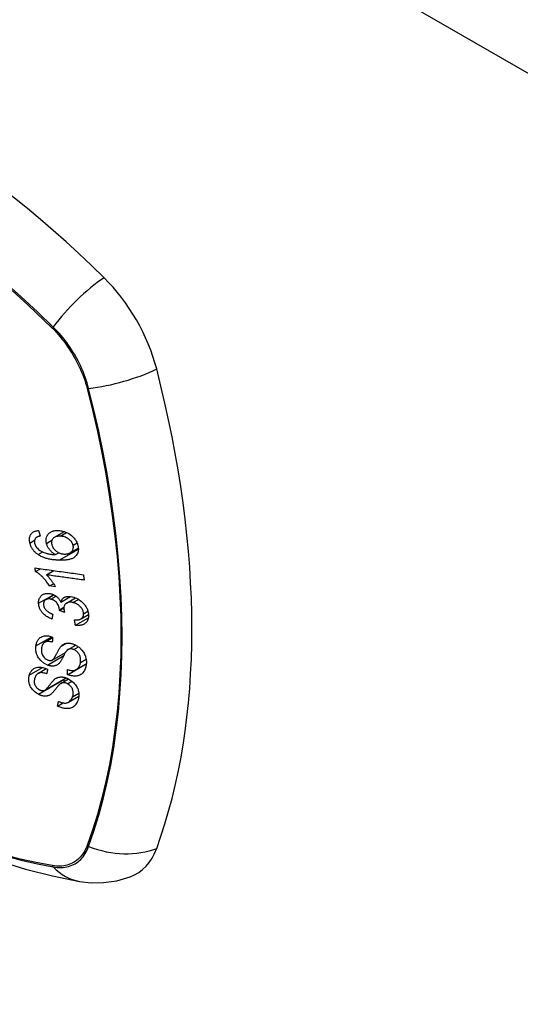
# Model space of a CAD drawing. Header units: inches. Extents: x 326.8 to 385.5, y 125.1 to 182.
# Tile 20 of 45: x 329.9 to 330.6, y 172.7 to 174.1. Entities that reach past the tile are written whole.
import ezdxf

# ---------------------------------------------------------------- set-up
doc = ezdxf.new("R2010")
doc.units = ezdxf.units.IN
doc.header["$MEASUREMENT"] = 0
doc.layers.add('Visible Edges(ANSI)', color=7, linetype='Continuous', lineweight=25)
doc.layers.add('Visible Tangent Edges(ANSI)', color=7, linetype='Continuous', lineweight=25)

msp = doc.modelspace()

# ---------------------------------------------------------------- linework, layer by layer
at = {"layer": 'Visible Edges(ANSI)'}
for p, q in [((329.9552, 173.3566), (329.9697, 173.3649)), ((329.9294, 173.3567), (329.9341, 173.3594)), ((329.9783, 173.3341), (329.9901, 173.3409)), ((329.9567, 173.3313), (329.9614, 173.3341)), ((329.9275, 173.3067), (329.9346, 173.3108)), ((329.9436, 173.3017), (329.9545, 173.308)), ((329.948, 173.2855), (329.9538, 173.2889)), ((329.9564, 173.2844), (329.948, 173.2855)), ((329.9426, 173.2657), (329.9545, 173.2725)), ((329.9647, 173.2621), (329.9787, 173.2701)), ((329.973, 173.2606), (329.9861, 173.2682)), ((329.9624, 173.2495), (329.9689, 173.2532)), ((329.9702, 173.2468), (329.9624, 173.2495)), ((329.9859, 173.2282), (330.0049, 173.2392)), ((329.9942, 173.2375), (330.005, 173.2438)), ((329.941, 173.2033), (329.9524, 173.21)), ((329.9753, 173.1927), (329.9863, 173.1991)), ((329.9521, 173.1774), (329.9713, 173.1884)), ((329.9312, 173.1579), (329.9432, 173.1649)), ((329.9742, 173.156), (330.0017, 173.1719)), ((329.9871, 173.1635), (330.0018, 173.172)), ((330.0018, 173.1718), (330.0017, 173.1719)), ((330.0017, 173.1719), (330.0017, 173.1719)), ((329.9411, 173.1334), (329.9722, 173.1513)), ((329.9646, 173.1432), (329.9758, 173.1497)), ((329.9758, 173.116), (329.991, 173.1247)), ((329.9599, 173.1101), (329.9679, 173.1148))]:
    msp.add_line(p, q, dxfattribs=at)
at = {"layer": 'Visible Edges(ANSI)', "flags": 128}
for points in [[(329.9193, 173.3482), (329.9191, 173.3494), (329.9189, 173.3506), (329.9187, 173.3518), (329.9187, 173.353), (329.9187, 173.3541), (329.9187, 173.3552), (329.9189, 173.3563), (329.9192, 173.3574), (329.9195, 173.3584), (329.9199, 173.3594), (329.9204, 173.3603), (329.9209, 173.3611), (329.9216, 173.3619), (329.9223, 173.3627), (329.923, 173.3634), (329.9238, 173.364), (329.9247, 173.3645), (329.9256, 173.365), (329.9266, 173.3654), (329.9276, 173.3657), (329.9286, 173.366), (329.9297, 173.3663), (329.9308, 173.3664), (329.9319, 173.3666)], [(329.9319, 173.3666), (329.932, 173.3662), (329.9321, 173.3659), (329.9322, 173.3655), (329.9323, 173.3652), (329.9324, 173.3649), (329.9325, 173.3645), (329.9326, 173.3642), (329.9327, 173.3638), (329.9328, 173.3635), (329.933, 173.3631), (329.9331, 173.3628), (329.9332, 173.3625), (329.9333, 173.3621), (329.9334, 173.3618), (329.9335, 173.3614), (329.9336, 173.3611), (329.9337, 173.3608), (329.9338, 173.3604), (329.9339, 173.3601), (329.934, 173.3597), (329.9341, 173.3594), (329.9342, 173.3591), (329.9344, 173.3587), (329.9345, 173.3584)], [(329.9435, 173.3478), (329.9431, 173.3502), (329.9429, 173.3525), (329.9431, 173.3548), (329.9437, 173.3569), (329.9445, 173.3587), (329.9454, 173.3602), (329.9462, 173.3613), (329.9469, 173.362), (329.9475, 173.3627), (329.9482, 173.3632), (329.949, 173.3638), (329.9497, 173.3643), (329.9505, 173.3647), (329.9513, 173.3651), (329.9522, 173.3654), (329.9531, 173.3657), (329.954, 173.366), (329.955, 173.3662), (329.9559, 173.3664), (329.9569, 173.3665), (329.9579, 173.3666), (329.9589, 173.3666), (329.9599, 173.3666), (329.9609, 173.3666)], [(329.9609, 173.3666), (329.9624, 173.3665), (329.9639, 173.3663), (329.9654, 173.3661), (329.9669, 173.3658), (329.9685, 173.3653), (329.97, 173.3649), (329.9715, 173.3643), (329.973, 173.3637), (329.9745, 173.3629), (329.9763, 173.362), (329.9781, 173.3608), (329.9799, 173.3594), (329.9817, 173.3579), (329.9831, 173.3565), (329.9842, 173.3552), (329.985, 173.3541), (329.9858, 173.353), (329.9865, 173.3519), (329.9871, 173.3508), (329.9877, 173.3497), (329.9882, 173.3485), (329.9887, 173.3473), (329.989, 173.3461), (329.9894, 173.345)], [(329.928, 173.3556), (329.9277, 173.3553), (329.9275, 173.355), (329.9273, 173.3548), (329.9272, 173.3545), (329.927, 173.3542), (329.9268, 173.3539), (329.9267, 173.3536), (329.9265, 173.3533), (329.9264, 173.353), (329.9263, 173.3526), (329.9262, 173.3523), (329.9262, 173.352), (329.9261, 173.3516), (329.926, 173.3513), (329.926, 173.3509), (329.926, 173.3505), (329.926, 173.3502), (329.926, 173.3498), (329.926, 173.3494), (329.926, 173.349), (329.9261, 173.3486), (329.9262, 173.3482), (329.9262, 173.3479), (329.9263, 173.3475)], [(329.9345, 173.3584), (329.9342, 173.3583), (329.9339, 173.3583), (329.9336, 173.3582), (329.9333, 173.3581), (329.933, 173.358), (329.9327, 173.358), (329.9324, 173.3579), (329.9321, 173.3578), (329.9318, 173.3577), (329.9315, 173.3576), (329.9312, 173.3575), (329.9309, 173.3574), (329.9306, 173.3573), (329.9304, 173.3572), (329.9301, 173.357), (329.9298, 173.3569), (329.9296, 173.3568), (329.9293, 173.3566), (329.9291, 173.3565), (329.9288, 173.3563), (329.9286, 173.3561), (329.9284, 173.356), (329.9282, 173.3558), (329.928, 173.3556)], [(329.9635, 173.3582), (329.9623, 173.3582), (329.9611, 173.3581), (329.9599, 173.358), (329.9588, 173.3579), (329.9577, 173.3576), (329.9567, 173.3573), (329.9557, 173.3568), (329.9548, 173.3563), (329.954, 173.3557), (329.9533, 173.3551), (329.9528, 173.3545), (329.9523, 173.3539), (329.952, 173.3533), (329.9517, 173.3527), (329.9515, 173.3521), (329.9513, 173.3515), (329.9511, 173.3508), (329.951, 173.3502), (329.9509, 173.3495), (329.9509, 173.3488), (329.951, 173.348), (329.9511, 173.3473), (329.9512, 173.3466), (329.9513, 173.3458)], [(329.9825, 173.345), (329.9823, 173.3457), (329.9821, 173.3464), (329.9818, 173.3471), (329.9815, 173.3477), (329.9812, 173.3484), (329.9808, 173.349), (329.9804, 173.3497), (329.9799, 173.3503), (329.9794, 173.3509), (329.9789, 173.3515), (329.9784, 173.3521), (329.9778, 173.3526), (329.9772, 173.3531), (329.9766, 173.3536), (329.976, 173.3541), (329.9752, 173.3546), (329.9741, 173.3553), (329.9729, 173.3559), (329.9714, 173.3566), (329.9698, 173.3571), (329.9682, 173.3576), (329.9666, 173.3579), (329.965, 173.3581), (329.9635, 173.3582)], [(329.9312, 173.3313), (329.9305, 173.3318), (329.9298, 173.3323), (329.929, 173.3329), (329.9284, 173.3335), (329.9277, 173.3341), (329.927, 173.3347), (329.9264, 173.3353), (329.9257, 173.336), (329.9251, 173.3367), (329.9246, 173.3374), (329.924, 173.3381), (329.9235, 173.3388), (329.923, 173.3395), (329.9225, 173.3403), (329.9221, 173.3411), (329.9217, 173.3418), (329.9213, 173.3426), (329.9209, 173.3434), (329.9206, 173.3442), (329.9203, 173.345), (329.92, 173.3458), (329.9197, 173.3466), (329.9195, 173.3474), (329.9193, 173.3482)], [(329.9263, 173.3475), (329.9264, 173.3472), (329.9265, 173.3469), (329.9266, 173.3465), (329.9267, 173.3462), (329.9268, 173.3459), (329.9269, 173.3456), (329.927, 173.3453), (329.9271, 173.345), (329.9273, 173.3447), (329.9274, 173.3444), (329.9276, 173.3441), (329.9277, 173.3438), (329.9279, 173.3435), (329.9281, 173.3432), (329.9283, 173.3429), (329.9285, 173.3427), (329.9287, 173.3424), (329.9289, 173.3421), (329.9291, 173.3418), (329.9293, 173.3416), (329.9295, 173.3413), (329.9297, 173.3411), (329.93, 173.3408), (329.9302, 173.3406)], [(329.9302, 173.3406), (329.932, 173.3389), (329.9339, 173.3375), (329.9359, 173.3362), (329.9379, 173.3352), (329.9399, 173.3343), (329.9416, 173.3337), (329.9429, 173.3333), (329.9439, 173.333), (329.9447, 173.3328), (329.9455, 173.3326), (329.9463, 173.3325), (329.9471, 173.3323), (329.9479, 173.3322), (329.9487, 173.3321), (329.9495, 173.3319), (329.9504, 173.3318), (329.9512, 173.3317), (329.952, 173.3317), (329.9528, 173.3316), (329.9536, 173.3315), (329.9544, 173.3315), (329.9552, 173.3314), (329.9559, 173.3314), (329.9567, 173.3313)], [(329.9567, 173.3313), (329.956, 173.3317), (329.9553, 173.3322), (329.9547, 173.3326), (329.954, 173.333), (329.9533, 173.3335), (329.9527, 173.334), (329.9521, 173.3345), (329.9515, 173.335), (329.9509, 173.3356), (329.9502, 173.3362), (329.9496, 173.3368), (329.949, 173.3375), (329.9484, 173.3382), (329.9478, 173.3389), (329.9473, 173.3397), (329.9467, 173.3406), (329.9462, 173.3414), (329.9457, 173.3423), (329.9452, 173.3432), (329.9448, 173.3441), (329.9444, 173.345), (329.9441, 173.3459), (329.9438, 173.3468), (329.9435, 173.3478)], [(329.9513, 173.3458), (329.9517, 173.3445), (329.9522, 173.3433), (329.9528, 173.342), (329.9535, 173.3408), (329.9544, 173.3397), (329.9553, 173.3386), (329.9562, 173.3377), (329.9571, 173.3369), (329.9578, 173.3363), (329.9586, 173.3358), (329.9593, 173.3353), (329.96, 173.3348), (329.9608, 173.3344), (329.9616, 173.334), (329.9623, 173.3337), (329.9631, 173.3333), (329.9639, 173.3331), (329.9647, 173.3328), (329.9655, 173.3326), (329.9663, 173.3325), (329.9671, 173.3324), (329.9679, 173.3323), (329.9687, 173.3322), (329.9695, 173.3321)], [(329.9894, 173.345), (329.9902, 173.3393), (329.9893, 173.334), (329.9869, 173.3298), (329.9844, 173.3275), (329.9834, 173.3268), (329.9825, 173.3263), (329.9815, 173.3258), (329.9805, 173.3254), (329.9795, 173.325), (329.9784, 173.3247), (329.9773, 173.3244), (329.9762, 173.3241), (329.9751, 173.3239), (329.974, 173.3237), (329.9728, 173.3236), (329.9717, 173.3234), (329.9705, 173.3233), (329.9693, 173.3232), (329.968, 173.3232), (329.9668, 173.3231), (329.9656, 173.3231), (329.9644, 173.3231), (329.9632, 173.3231), (329.962, 173.3232)], [(329.9695, 173.3321), (329.9705, 173.3321), (329.9716, 173.3322), (329.9726, 173.3323), (329.9736, 173.3324), (329.9746, 173.3326), (329.9755, 173.3329), (329.9765, 173.3333), (329.9774, 173.3336), (329.9782, 173.3341), (329.979, 173.3346), (329.9798, 173.3352), (329.9804, 173.3358), (329.9811, 173.3365), (329.9816, 173.3373), (329.982, 173.338), (329.9823, 173.3388), (329.9826, 173.3396), (329.9827, 173.3404), (329.9828, 173.3411), (329.9829, 173.3419), (329.9829, 173.3426), (329.9828, 173.3434), (329.9827, 173.3442), (329.9825, 173.345)], [(329.962, 173.3232), (329.9606, 173.3232), (329.9593, 173.3233), (329.9579, 173.3234), (329.9566, 173.3235), (329.9552, 173.3236), (329.9539, 173.3238), (329.9525, 173.3239), (329.9512, 173.3241), (329.9498, 173.3244), (329.9485, 173.3246), (329.9472, 173.3249), (329.9459, 173.3252), (329.9446, 173.3255), (329.9433, 173.3258), (329.942, 173.3262), (329.9408, 173.3266), (329.9395, 173.327), (329.9383, 173.3275), (329.9371, 173.328), (329.9359, 173.3286), (329.9347, 173.3292), (329.9335, 173.3298), (329.9324, 173.3305), (329.9312, 173.3313)], [(329.9275, 173.3067), (329.9275, 173.3069), (329.9275, 173.3071), (329.9275, 173.3073), (329.9274, 173.3076), (329.9274, 173.3078), (329.9274, 173.308), (329.9273, 173.3082), (329.9273, 173.3084), (329.9273, 173.3086), (329.9272, 173.3089), (329.9272, 173.3091), (329.9272, 173.3093), (329.9272, 173.3095), (329.9271, 173.3097), (329.9271, 173.3099), (329.9271, 173.3101), (329.927, 173.3104), (329.927, 173.3106), (329.927, 173.3108), (329.9269, 173.311), (329.9269, 173.3112), (329.9269, 173.3114), (329.9268, 173.3116), (329.9268, 173.3119)], [(329.9268, 173.3119), (329.9297, 173.3115), (329.9327, 173.311), (329.9356, 173.3106), (329.9386, 173.3102), (329.9415, 173.3098), (329.9445, 173.3094), (329.9474, 173.309), (329.9504, 173.3086), (329.9533, 173.3082), (329.9563, 173.3077), (329.9593, 173.3073), (329.9622, 173.3069), (329.9652, 173.3065), (329.9682, 173.3061), (329.9711, 173.3057), (329.9741, 173.3053), (329.977, 173.3049), (329.98, 173.3044), (329.9829, 173.304), (329.9859, 173.3036), (329.9888, 173.3032), (329.9917, 173.3028), (329.9946, 173.3024), (329.9975, 173.302)], [(329.948, 173.2855), (329.9471, 173.287), (329.9461, 173.2885), (329.9452, 173.2898), (329.9443, 173.2911), (329.9433, 173.2923), (329.9424, 173.2935), (329.9415, 173.2946), (329.9406, 173.2956), (329.9397, 173.2966), (329.9388, 173.2975), (329.938, 173.2984), (329.9371, 173.2992), (329.9363, 173.3), (329.9356, 173.3007), (329.9348, 173.3014), (329.9341, 173.302), (329.9333, 173.3027), (329.9325, 173.3033), (329.9317, 173.3039), (329.9309, 173.3045), (329.9301, 173.3051), (329.9292, 173.3057), (329.9284, 173.3062), (329.9275, 173.3067)], [(329.9436, 173.3017), (329.9441, 173.3012), (329.9446, 173.3007), (329.945, 173.3002), (329.9455, 173.2997), (329.946, 173.2992), (329.9464, 173.2987), (329.9469, 173.2982), (329.9473, 173.2976), (329.9478, 173.2971), (329.9482, 173.2966), (329.9486, 173.296), (329.9491, 173.2955), (329.9495, 173.2949), (329.9499, 173.2944), (329.9503, 173.2938), (329.9509, 173.293), (329.9515, 173.2922), (329.9522, 173.2912), (329.9529, 173.2902), (329.9536, 173.2891), (329.9543, 173.288), (329.9551, 173.2868), (329.9558, 173.2856), (329.9564, 173.2844)], [(329.9987, 173.2941), (329.9965, 173.2944), (329.9942, 173.2947), (329.9919, 173.295), (329.9896, 173.2953), (329.9873, 173.2956), (329.985, 173.296), (329.9827, 173.2963), (329.9804, 173.2966), (329.9781, 173.2969), (329.9758, 173.2972), (329.9735, 173.2976), (329.9712, 173.2979), (329.9689, 173.2982), (329.9666, 173.2985), (329.9643, 173.2988), (329.962, 173.2992), (329.9597, 173.2995), (329.9574, 173.2998), (329.9551, 173.3001), (329.9528, 173.3004), (329.9505, 173.3008), (329.9482, 173.3011), (329.9459, 173.3014), (329.9436, 173.3017)], [(329.9975, 173.302), (329.9976, 173.3017), (329.9976, 173.3013), (329.9977, 173.301), (329.9977, 173.3007), (329.9978, 173.3003), (329.9978, 173.3), (329.9979, 173.2997), (329.9979, 173.2993), (329.998, 173.299), (329.998, 173.2987), (329.9981, 173.2984), (329.9981, 173.298), (329.9982, 173.2977), (329.9982, 173.2974), (329.9983, 173.297), (329.9983, 173.2967), (329.9984, 173.2964), (329.9984, 173.296), (329.9985, 173.2957), (329.9985, 173.2954), (329.9986, 173.2951), (329.9986, 173.2947), (329.9987, 173.2944), (329.9987, 173.2941)], [(329.9321, 173.2603), (329.9321, 173.2616), (329.9321, 173.263), (329.9323, 173.2642), (329.9326, 173.2655), (329.933, 173.2667), (329.9335, 173.2678), (329.9341, 173.2689), (329.9348, 173.2699), (329.9355, 173.2708), (329.9364, 173.2717), (329.9373, 173.2724), (329.9383, 173.273), (329.9394, 173.2736), (329.9404, 173.2739), (329.9414, 173.2742), (329.9423, 173.2744), (329.9433, 173.2746), (329.9442, 173.2747), (329.9451, 173.2747), (329.946, 173.2747), (329.947, 173.2747), (329.9479, 173.2745), (329.9489, 173.2744), (329.9499, 173.2742)], [(329.95, 173.2663), (329.9493, 173.2664), (329.9486, 173.2666), (329.9478, 173.2666), (329.9471, 173.2667), (329.9464, 173.2667), (329.9457, 173.2666), (329.9451, 173.2665), (329.9444, 173.2664), (329.9438, 173.2662), (329.9432, 173.266), (329.9427, 173.2657), (329.9421, 173.2653), (329.9416, 173.265), (329.9412, 173.2646), (329.9408, 173.2641), (329.9404, 173.2636), (329.9401, 173.2631), (329.9398, 173.2625), (329.9396, 173.2619), (329.9395, 173.2613), (329.9394, 173.2607), (329.9393, 173.26), (329.9393, 173.2594), (329.9393, 173.2587)], [(329.9499, 173.2742), (329.9505, 173.274), (329.9512, 173.2738), (329.9518, 173.2736), (329.9525, 173.2734), (329.9532, 173.2731), (329.9538, 173.2728), (329.9544, 173.2725), (329.9551, 173.2722), (329.9557, 173.2718), (329.9563, 173.2715), (329.9569, 173.2711), (329.9576, 173.2706), (329.9582, 173.2701), (329.9589, 173.2696), (329.9596, 173.269), (329.9603, 173.2683), (329.9609, 173.2676), (329.9616, 173.2669), (329.9622, 173.2661), (329.9628, 173.2653), (329.9633, 173.2645), (329.9638, 173.2637), (329.9643, 173.2629), (329.9647, 173.2621)], [(329.9625, 173.2507), (329.962, 173.2538), (329.961, 173.257), (329.9593, 173.2599), (329.958, 173.2617), (329.9575, 173.2622), (329.9572, 173.2625), (329.9569, 173.2629), (329.9565, 173.2632), (329.9561, 173.2635), (329.9558, 173.2637), (329.9554, 173.264), (329.955, 173.2642), (329.9546, 173.2645), (329.9542, 173.2647), (329.9538, 173.2649), (329.9534, 173.2651), (329.953, 173.2653), (329.9525, 173.2655), (329.9521, 173.2656), (329.9517, 173.2658), (329.9513, 173.2659), (329.9509, 173.2661), (329.9504, 173.2662), (329.95, 173.2663)], [(329.9647, 173.2621), (329.9649, 173.2627), (329.965, 173.2633), (329.9652, 173.2638), (329.9655, 173.2644), (329.9658, 173.2649), (329.966, 173.2655), (329.9664, 173.266), (329.9667, 173.2664), (329.9671, 173.2669), (329.9675, 173.2673), (329.968, 173.2677), (329.9684, 173.2681), (329.9689, 173.2685), (329.9695, 173.2688), (329.9702, 173.2692), (329.971, 173.2695), (329.9721, 173.2698), (329.9733, 173.2701), (329.9746, 173.2703), (329.976, 173.2703), (329.9774, 173.2703), (329.9789, 173.2701), (329.9804, 173.2699), (329.9818, 173.2696)], [(329.9818, 173.2696), (329.9838, 173.269), (329.9857, 173.2684), (329.9876, 173.2676), (329.9894, 173.2666), (329.9912, 173.2655), (329.993, 173.2643), (329.9946, 173.263), (329.9961, 173.2616), (329.9974, 173.2603), (329.9985, 173.2591), (329.9994, 173.2579), (330.0002, 173.2569), (330.0009, 173.2558), (330.0016, 173.2547), (330.0022, 173.2536), (330.0028, 173.2524), (330.0033, 173.2513), (330.0037, 173.2501), (330.0041, 173.2489), (330.0044, 173.2478), (330.0047, 173.2466), (330.0048, 173.2455), (330.005, 173.2443), (330.005, 173.2432)], [(329.9515, 173.2371), (329.9499, 173.2378), (329.9483, 173.2385), (329.9467, 173.2394), (329.9452, 173.2403), (329.9437, 173.2412), (329.9422, 173.2423), (329.9408, 173.2434), (329.9396, 173.2445), (329.9386, 173.2455), (329.9377, 173.2465), (329.9369, 173.2475), (329.9362, 173.2484), (329.9356, 173.2493), (329.935, 173.2503), (329.9345, 173.2513), (329.934, 173.2523), (329.9336, 173.2533), (329.9332, 173.2543), (329.9329, 173.2553), (329.9326, 173.2563), (329.9324, 173.2573), (329.9323, 173.2583), (329.9321, 173.2593), (329.9321, 173.2603)], [(329.9393, 173.2587), (329.9394, 173.2576), (329.9396, 173.2565), (329.9399, 173.2554), (329.9403, 173.2543), (329.9409, 173.2532), (329.9415, 173.2522), (329.9421, 173.2514), (329.9427, 173.2507), (329.9432, 173.2501), (329.9437, 173.2496), (329.9443, 173.2491), (329.9449, 173.2486), (329.9455, 173.2481), (329.9461, 173.2477), (329.9467, 173.2473), (329.9473, 173.2469), (329.948, 173.2465), (329.9487, 173.2462), (329.9493, 173.2458), (329.95, 173.2455), (329.9507, 173.2452), (329.9514, 173.2449), (329.952, 173.2446), (329.9527, 173.2444)], [(329.9624, 173.2495), (329.9624, 173.2495), (329.9624, 173.2496), (329.9625, 173.2496), (329.9625, 173.2497), (329.9625, 173.2497), (329.9625, 173.2498), (329.9625, 173.2498), (329.9625, 173.2499), (329.9625, 173.2499), (329.9625, 173.25), (329.9625, 173.25), (329.9625, 173.2501), (329.9625, 173.2501), (329.9625, 173.2502), (329.9625, 173.2502), (329.9625, 173.2503), (329.9625, 173.2503), (329.9625, 173.2504), (329.9625, 173.2504), (329.9625, 173.2505), (329.9625, 173.2505), (329.9625, 173.2506), (329.9625, 173.2506), (329.9625, 173.2507)], [(329.9823, 173.2614), (329.9815, 173.2615), (329.9807, 173.2617), (329.9799, 173.2618), (329.9791, 173.2619), (329.9783, 173.2619), (329.9776, 173.2619), (329.9768, 173.2618), (329.9761, 173.2617), (329.9754, 173.2615), (329.9747, 173.2613), (329.974, 173.2611), (329.9734, 173.2608), (329.9728, 173.2605), (329.9722, 173.2601), (329.9716, 173.2596), (329.9711, 173.2591), (329.9705, 173.2584), (329.97, 173.2577), (329.9697, 173.2569), (329.9693, 173.2561), (329.9691, 173.2552), (329.969, 173.2543), (329.9689, 173.2534), (329.9689, 173.2524)], [(329.9689, 173.2524), (329.9689, 173.2522), (329.969, 173.252), (329.969, 173.2518), (329.969, 173.2515), (329.969, 173.2513), (329.9691, 173.2511), (329.9691, 173.2508), (329.9692, 173.2506), (329.9692, 173.2504), (329.9693, 173.2501), (329.9693, 173.2499), (329.9694, 173.2497), (329.9694, 173.2494), (329.9695, 173.2492), (329.9695, 173.2489), (329.9696, 173.2487), (329.9697, 173.2485), (329.9697, 173.2482), (329.9698, 173.248), (329.9699, 173.2478), (329.9699, 173.2475), (329.97, 173.2473), (329.9701, 173.2471), (329.9702, 173.2468)], [(329.9978, 173.2449), (329.9977, 173.246), (329.9975, 173.247), (329.9973, 173.248), (329.997, 173.2491), (329.9966, 173.2501), (329.996, 173.2511), (329.9955, 173.2521), (329.9948, 173.253), (329.9941, 173.2539), (329.9935, 173.2547), (329.9928, 173.2554), (329.9921, 173.2561), (329.9914, 173.2567), (329.9907, 173.2573), (329.9899, 173.2579), (329.9891, 173.2585), (329.9883, 173.259), (329.9875, 173.2594), (329.9866, 173.2599), (329.9858, 173.2602), (329.9849, 173.2606), (329.9841, 173.2609), (329.9832, 173.2611), (329.9823, 173.2614)], [(329.9527, 173.2444), (329.9527, 173.2441), (329.9526, 173.2438), (329.9526, 173.2435), (329.9525, 173.2432), (329.9525, 173.2429), (329.9524, 173.2426), (329.9524, 173.2423), (329.9523, 173.242), (329.9523, 173.2416), (329.9522, 173.2413), (329.9522, 173.241), (329.9521, 173.2407), (329.9521, 173.2404), (329.952, 173.2401), (329.952, 173.2398), (329.9519, 173.2395), (329.9519, 173.2392), (329.9518, 173.2389), (329.9518, 173.2386), (329.9517, 173.2383), (329.9517, 173.238), (329.9516, 173.2377), (329.9516, 173.2374), (329.9515, 173.2371)], [(329.9843, 173.2361), (329.9854, 173.236), (329.9864, 173.236), (329.9875, 173.236), (329.9885, 173.2361), (329.9895, 173.2362), (329.9905, 173.2363), (329.9914, 173.2365), (329.9923, 173.2368), (329.9932, 173.2371), (329.994, 173.2375), (329.9947, 173.2379), (329.9953, 173.2384), (329.9958, 173.2388), (329.9962, 173.2393), (329.9965, 173.2398), (329.9968, 173.2403), (329.9971, 173.2408), (329.9973, 173.2413), (329.9975, 173.2419), (329.9976, 173.2424), (329.9977, 173.243), (329.9978, 173.2437), (329.9978, 173.2443), (329.9978, 173.2449)], [(329.9859, 173.2282), (329.9858, 173.2285), (329.9857, 173.2289), (329.9857, 173.2292), (329.9856, 173.2295), (329.9855, 173.2298), (329.9855, 173.2302), (329.9854, 173.2305), (329.9854, 173.2308), (329.9853, 173.2312), (329.9852, 173.2315), (329.9852, 173.2318), (329.9851, 173.2321), (329.985, 173.2325), (329.985, 173.2328), (329.9849, 173.2331), (329.9848, 173.2335), (329.9848, 173.2338), (329.9847, 173.2341), (329.9846, 173.2344), (329.9846, 173.2348), (329.9845, 173.2351), (329.9845, 173.2354), (329.9844, 173.2358), (329.9843, 173.2361)], [(330.005, 173.2432), (330.0051, 173.2414), (330.0049, 173.2397), (330.0046, 173.238), (330.0042, 173.2364), (330.0035, 173.235), (330.0028, 173.2337), (330.0019, 173.2326), (330.0011, 173.2317), (330.0003, 173.231), (329.9995, 173.2305), (329.9987, 173.23), (329.9979, 173.2295), (329.9971, 173.2291), (329.9962, 173.2288), (329.9952, 173.2285), (329.9943, 173.2283), (329.9933, 173.2281), (329.9923, 173.228), (329.9912, 173.2279), (329.9902, 173.2279), (329.9891, 173.2279), (329.9881, 173.2279), (329.987, 173.228), (329.9859, 173.2282)], [(329.9281, 173.1979), (329.9283, 173.1991), (329.9285, 173.2002), (329.9288, 173.2013), (329.9292, 173.2024), (329.9295, 173.2035), (329.93, 173.2045), (329.9305, 173.2055), (329.9311, 173.2064), (329.9317, 173.2074), (329.9324, 173.2082), (329.9333, 173.2092), (329.9344, 173.2101), (329.9358, 173.2109), (329.9373, 173.2117), (329.939, 173.2122), (329.9406, 173.2125), (329.9422, 173.2127), (329.9437, 173.2127), (329.9451, 173.2126), (329.9466, 173.2125), (329.948, 173.2122), (329.9495, 173.2119), (329.951, 173.2114), (329.9525, 173.2109)], [(329.9525, 173.2109), (329.9525, 173.2106), (329.9525, 173.2103), (329.9524, 173.21), (329.9524, 173.2097), (329.9524, 173.2094), (329.9524, 173.209), (329.9524, 173.2087), (329.9524, 173.2084), (329.9523, 173.2081), (329.9523, 173.2078), (329.9523, 173.2075), (329.9523, 173.2072), (329.9523, 173.2069), (329.9522, 173.2065), (329.9522, 173.2062), (329.9522, 173.2059), (329.9522, 173.2056), (329.9522, 173.2053), (329.9522, 173.205), (329.9521, 173.2047), (329.9521, 173.2043), (329.9521, 173.204), (329.9521, 173.2037), (329.9521, 173.2034)], [(329.3776, 173.2047), (329.4134, 173.1706), (329.4498, 173.1378), (329.4867, 173.1065), (329.524, 173.0767), (329.5618, 173.0484), (329.5999, 173.0218), (329.6384, 172.9968), (329.6771, 172.9735), (329.7161, 172.9519), (329.7552, 172.9322), (329.7945, 172.9142), (329.834, 172.8982), (329.8734, 172.8842), (329.9129, 172.8721), (329.9524, 172.8621), (329.9918, 172.8542)], [(329.9449, 173.1701), (329.9397, 173.1728), (329.9353, 173.1765), (329.9328, 173.1794), (329.9317, 173.1808), (329.9309, 173.1822), (329.9303, 173.1835), (329.9298, 173.1847), (329.9294, 173.1857), (329.9291, 173.1866), (329.9288, 173.1873), (329.9286, 173.1881), (329.9284, 173.1889), (329.9283, 173.1897), (329.9282, 173.1904), (329.928, 173.1912), (329.928, 173.192), (329.9279, 173.1927), (329.9279, 173.1935), (329.9279, 173.1942), (329.9279, 173.195), (329.9279, 173.1957), (329.9279, 173.1965), (329.928, 173.1972), (329.9281, 173.1979)], [(329.9364, 173.1949), (329.9363, 173.1944), (329.9363, 173.1939), (329.9362, 173.1934), (329.9362, 173.1929), (329.9362, 173.1923), (329.9361, 173.1918), (329.9361, 173.1913), (329.9362, 173.1908), (329.9362, 173.1902), (329.9362, 173.1897), (329.9363, 173.1892), (329.9364, 173.1886), (329.9365, 173.1881), (329.9366, 173.1875), (329.9367, 173.187), (329.9369, 173.1864), (329.9371, 173.1858), (329.9373, 173.1853), (329.9378, 173.1843), (329.9387, 173.1828), (329.94, 173.1811), (329.9416, 173.1797), (329.9433, 173.1785), (329.9452, 173.1775)], [(329.9521, 173.2034), (329.9505, 173.2038), (329.949, 173.2042), (329.9474, 173.2044), (329.9459, 173.2045), (329.9445, 173.2044), (329.9431, 173.2042), (329.9419, 173.2038), (329.941, 173.2034), (329.9404, 173.2029), (329.9399, 173.2025), (329.9394, 173.2021), (329.939, 173.2017), (329.9387, 173.2012), (329.9383, 173.2007), (329.938, 173.2002), (329.9378, 173.1997), (329.9375, 173.1991), (329.9373, 173.1985), (329.9371, 173.198), (329.9369, 173.1974), (329.9368, 173.1968), (329.9366, 173.1961), (329.9365, 173.1955), (329.9364, 173.1949)], [(329.9518, 173.1772), (329.9524, 173.1776), (329.953, 173.1781), (329.9537, 173.1787), (329.9543, 173.1794), (329.9549, 173.1803), (329.9554, 173.1811), (329.956, 173.182), (329.9565, 173.1829), (329.957, 173.1837), (329.9574, 173.1845), (329.9578, 173.1854), (329.9582, 173.1862), (329.9586, 173.187), (329.9591, 173.1879), (329.9595, 173.1888), (329.96, 173.1897), (329.9605, 173.1906), (329.961, 173.1916), (329.9616, 173.1927), (329.9622, 173.1937), (329.9629, 173.1948), (329.9635, 173.1958), (329.9642, 173.1967), (329.9649, 173.1975)], [(329.9649, 173.1975), (329.9656, 173.1982), (329.9663, 173.1988), (329.9671, 173.1994), (329.9679, 173.2), (329.9688, 173.2005), (329.9697, 173.2009), (329.9706, 173.2013), (329.9716, 173.2016), (329.9726, 173.2018), (329.9735, 173.202), (329.9743, 173.2021), (329.9751, 173.2021), (329.9759, 173.2021), (329.9766, 173.202), (329.9773, 173.202), (329.978, 173.2019), (329.9787, 173.2018), (329.9794, 173.2016), (329.9801, 173.2015), (329.9808, 173.2013), (329.9815, 173.2011), (329.9823, 173.2009), (329.983, 173.2006), (329.9837, 173.2003)], [(329.9834, 173.1927), (329.9827, 173.193), (329.982, 173.1932), (329.9813, 173.1934), (329.9807, 173.1935), (329.98, 173.1936), (329.9794, 173.1936), (329.9787, 173.1937), (329.9781, 173.1936), (329.9776, 173.1935), (329.9771, 173.1934), (329.9766, 173.1933), (329.9762, 173.1932), (329.9758, 173.193), (329.9754, 173.1928), (329.975, 173.1926), (329.9747, 173.1923), (329.9744, 173.1921), (329.974, 173.1918), (329.9737, 173.1915), (329.9734, 173.1912), (329.9731, 173.1909), (329.9728, 173.1906), (329.9726, 173.1903), (329.9723, 173.19)], [(329.9932, 173.1737), (329.9934, 173.1747), (329.9934, 173.1756), (329.9935, 173.1766), (329.9935, 173.1776), (329.9934, 173.1786), (329.9933, 173.1796), (329.9931, 173.1807), (329.9929, 173.1817), (329.9926, 173.1828), (329.9922, 173.1838), (329.9918, 173.1848), (329.9912, 173.1858), (329.9906, 173.1868), (329.99, 173.1878), (329.9892, 173.1886), (329.9885, 173.1893), (329.9879, 173.19), (329.9872, 173.1905), (329.9866, 173.1909), (329.986, 173.1914), (329.9854, 173.1917), (329.9847, 173.1921), (329.984, 173.1924), (329.9834, 173.1927)], [(329.9837, 173.2003), (329.9848, 173.1999), (329.9859, 173.1993), (329.987, 173.1988), (329.9881, 173.1981), (329.9891, 173.1975), (329.9901, 173.1967), (329.9911, 173.196), (329.9921, 173.1952), (329.9931, 173.1943), (329.994, 173.1934), (329.995, 173.1924), (329.9959, 173.1912), (329.9969, 173.19), (329.9977, 173.1887), (329.9985, 173.1874), (329.9992, 173.1861), (329.9998, 173.1847), (330.0004, 173.1834), (330.0008, 173.1819), (330.0013, 173.1801), (330.0017, 173.1779), (330.0019, 173.1754), (330.0019, 173.173), (330.0016, 173.1707)], [(329.9452, 173.1775), (329.9455, 173.1774), (329.9458, 173.1773), (329.9461, 173.1772), (329.9464, 173.1771), (329.9467, 173.177), (329.947, 173.177), (329.9473, 173.1769), (329.9476, 173.1768), (329.9478, 173.1768), (329.9481, 173.1768), (329.9484, 173.1767), (329.9487, 173.1767), (329.949, 173.1767), (329.9493, 173.1767), (329.9496, 173.1767), (329.9498, 173.1767), (329.9501, 173.1767), (329.9503, 173.1768), (329.9506, 173.1768), (329.9508, 173.1769), (329.9511, 173.177), (329.9513, 173.177), (329.9516, 173.1771), (329.9518, 173.1772)], [(329.9723, 173.19), (329.972, 173.1895), (329.9716, 173.189), (329.9713, 173.1884), (329.9709, 173.1878), (329.9705, 173.1871), (329.9701, 173.1863), (329.9696, 173.1855), (329.9692, 173.1847), (329.9687, 173.1838), (329.9683, 173.1829), (329.9678, 173.182), (329.9673, 173.1811), (329.9669, 173.1802), (329.9664, 173.1794), (329.9659, 173.1785), (329.9654, 173.1776), (329.965, 173.1768), (329.9645, 173.1761), (329.964, 173.1753), (329.9635, 173.1745), (329.963, 173.1738), (329.9624, 173.1731), (329.9619, 173.1725), (329.9613, 173.1719)], [(329.9185, 173.1553), (329.9189, 173.1564), (329.9193, 173.1575), (329.9198, 173.1586), (329.9204, 173.1596), (329.921, 173.1606), (329.9216, 173.1615), (329.9224, 173.1624), (329.9232, 173.1632), (329.924, 173.164), (329.9251, 173.1648), (329.9262, 173.1655), (329.9276, 173.1661), (329.9291, 173.1666), (329.9308, 173.1669), (329.9324, 173.167), (329.934, 173.167), (329.9355, 173.1669), (329.9369, 173.1667), (329.9383, 173.1664), (329.9397, 173.1661), (329.9411, 173.1657), (329.9425, 173.1651), (329.9438, 173.1646), (329.9452, 173.1639)], [(329.9452, 173.1639), (329.9452, 173.1636), (329.9451, 173.1633), (329.945, 173.1631), (329.945, 173.1628), (329.9449, 173.1625), (329.9449, 173.1622), (329.9448, 173.1619), (329.9447, 173.1616), (329.9447, 173.1613), (329.9446, 173.161), (329.9446, 173.1608), (329.9445, 173.1605), (329.9444, 173.1602), (329.9444, 173.1599), (329.9443, 173.1596), (329.9442, 173.1593), (329.9442, 173.159), (329.9441, 173.1587), (329.9441, 173.1585), (329.944, 173.1582), (329.9439, 173.1579), (329.9439, 173.1576), (329.9438, 173.1573), (329.9438, 173.157)], [(329.9613, 173.1719), (329.9607, 173.1714), (329.96, 173.1708), (329.9592, 173.1703), (329.9585, 173.1699), (329.9577, 173.1695), (329.9568, 173.1692), (329.9559, 173.1689), (329.9551, 173.1687), (329.9543, 173.1686), (329.9535, 173.1685), (329.9527, 173.1685), (329.9521, 173.1685), (329.9515, 173.1685), (329.9509, 173.1686), (329.9503, 173.1686), (329.9497, 173.1687), (329.9491, 173.1688), (329.9485, 173.1689), (329.9479, 173.1691), (329.9473, 173.1693), (329.9467, 173.1694), (329.9461, 173.1696), (329.9455, 173.1699), (329.9449, 173.1701)], [(330.0016, 173.1707), (330.001, 173.1674), (330.0001, 173.1644), (329.999, 173.1619), (329.9979, 173.1601), (329.9969, 173.1588), (329.9959, 173.1578), (329.9949, 173.1569), (329.9937, 173.1561), (329.9924, 173.1554), (329.991, 173.1549), (329.9896, 173.1545), (329.9882, 173.1542), (329.9869, 173.154), (329.9856, 173.1539), (329.9844, 173.1539), (329.9833, 173.154), (329.9822, 173.1541), (329.9811, 173.1542), (329.9799, 173.1544), (329.9788, 173.1546), (329.9777, 173.1549), (329.9765, 173.1553), (329.9754, 173.1556), (329.9742, 173.156)], [(329.9742, 173.156), (329.9742, 173.1564), (329.9742, 173.1567), (329.9743, 173.157), (329.9743, 173.1573), (329.9743, 173.1576), (329.9743, 173.1579), (329.9743, 173.1582), (329.9743, 173.1585), (329.9743, 173.1588), (329.9743, 173.1591), (329.9743, 173.1594), (329.9743, 173.1597), (329.9743, 173.16), (329.9744, 173.1604), (329.9744, 173.1607), (329.9744, 173.161), (329.9744, 173.1613), (329.9744, 173.1616), (329.9744, 173.1619), (329.9744, 173.1622), (329.9744, 173.1625), (329.9744, 173.1628), (329.9744, 173.1631), (329.9744, 173.1634)], [(329.9744, 173.1634), (329.9757, 173.1631), (329.9769, 173.1628), (329.9781, 173.1625), (329.9793, 173.1623), (329.9805, 173.1622), (329.9817, 173.1622), (329.9828, 173.1622), (329.9839, 173.1623), (329.9849, 173.1626), (329.986, 173.1629), (329.9869, 173.1634), (329.9878, 173.164), (329.9886, 173.1646), (329.9894, 173.1653), (329.99, 173.166), (329.9906, 173.1667), (329.9911, 173.1675), (329.9915, 173.1683), (329.9919, 173.1691), (329.9923, 173.17), (329.9926, 173.1709), (329.9928, 173.1718), (329.9931, 173.1727), (329.9932, 173.1737)], [(329.9319, 173.1273), (329.9292, 173.1289), (329.9267, 173.1308), (329.9246, 173.1327), (329.9231, 173.1344), (329.9221, 173.1357), (329.9212, 173.1369), (329.9204, 173.1381), (329.9198, 173.1394), (329.9192, 173.1407), (329.9187, 173.142), (329.9183, 173.1432), (329.9181, 173.1444), (329.9178, 173.1455), (329.9177, 173.1466), (329.9176, 173.1475), (329.9176, 173.1485), (329.9176, 173.1494), (329.9176, 173.1503), (329.9177, 173.1511), (329.9178, 173.152), (329.9179, 173.1529), (329.9181, 173.1537), (329.9183, 173.1545), (329.9185, 173.1553)], [(329.9266, 173.1514), (329.9264, 173.1509), (329.9263, 173.1504), (329.9262, 173.1498), (329.9261, 173.1493), (329.926, 173.1488), (329.9259, 173.1483), (329.9258, 173.1477), (329.9257, 173.1472), (329.9257, 173.1466), (329.9257, 173.146), (329.9257, 173.1455), (329.9257, 173.1449), (329.9258, 173.1443), (329.9259, 173.1437), (329.926, 173.1431), (329.9262, 173.1423), (329.9266, 173.1414), (329.9271, 173.1403), (329.9278, 173.1391), (329.9286, 173.1379), (329.9296, 173.1368), (329.9307, 173.1358), (329.9319, 173.1349), (329.9332, 173.1341)], [(329.9438, 173.157), (329.9425, 173.1575), (329.9413, 173.158), (329.9401, 173.1584), (329.9388, 173.1587), (329.9376, 173.1589), (329.9364, 173.159), (329.9352, 173.159), (329.9341, 173.1589), (329.9331, 173.1587), (329.9322, 173.1584), (329.9315, 173.1581), (329.9308, 173.1577), (329.9303, 173.1573), (329.9298, 173.1569), (329.9293, 173.1565), (329.9289, 173.156), (329.9285, 173.1555), (329.9282, 173.1549), (329.9278, 173.1544), (329.9276, 173.1538), (329.9273, 173.1532), (329.927, 173.1526), (329.9268, 173.152), (329.9266, 173.1514)], [(329.9399, 173.1329), (329.9406, 173.1331), (329.9413, 173.1335), (329.942, 173.1339), (329.9427, 173.1345), (329.9434, 173.1352), (329.9441, 173.1359), (329.9448, 173.1366), (329.9454, 173.1374), (329.946, 173.1381), (329.9466, 173.1388), (329.9472, 173.1395), (329.9477, 173.1402), (329.9482, 173.1409), (329.9488, 173.1417), (329.9494, 173.1424), (329.95, 173.1432), (329.9506, 173.144), (329.9513, 173.1449), (329.952, 173.1457), (329.9528, 173.1466), (329.9536, 173.1475), (329.9544, 173.1483), (329.9552, 173.1491), (329.956, 173.1497)], [(329.956, 173.1497), (329.9568, 173.1503), (329.9577, 173.1508), (329.9586, 173.1512), (329.9595, 173.1516), (329.9604, 173.152), (329.9614, 173.1523), (329.9625, 173.1525), (329.9635, 173.1526), (329.9645, 173.1527), (329.9654, 173.1527), (329.9663, 173.1527), (329.9671, 173.1526), (329.9679, 173.1525), (329.9686, 173.1523), (329.9694, 173.1522), (329.9701, 173.152), (329.9708, 173.1518), (329.9715, 173.1516), (329.9722, 173.1513), (329.9729, 173.1511), (329.9736, 173.1508), (329.9743, 173.1504), (329.975, 173.1501), (329.9757, 173.1497)], [(329.9681, 173.1483), (329.9681, 173.1483), (329.9681, 173.1483), (329.9681, 173.1483), (329.9681, 173.1483), (329.968, 173.1484), (329.968, 173.1484), (329.968, 173.1484), (329.968, 173.1484), (329.968, 173.1484), (329.9679, 173.1484), (329.9679, 173.1485), (329.9679, 173.1485), (329.9679, 173.1485), (329.9679, 173.1485), (329.9678, 173.1485), (329.9678, 173.1486), (329.9678, 173.1486), (329.9678, 173.1486), (329.9678, 173.1486), (329.9677, 173.1486), (329.9677, 173.1487), (329.9677, 173.1487), (329.9677, 173.1487), (329.9677, 173.1487)], [(329.9703, 173.1465), (329.9702, 173.1466), (329.9701, 173.1466), (329.9701, 173.1467), (329.97, 173.1468), (329.9699, 173.1468), (329.9698, 173.1469), (329.9697, 173.147), (329.9696, 173.147), (329.9695, 173.1471), (329.9694, 173.1472), (329.9693, 173.1472), (329.9692, 173.1473), (329.9691, 173.1474), (329.9691, 173.1475), (329.969, 173.1475), (329.9689, 173.1476), (329.9688, 173.1477), (329.9687, 173.1478), (329.9686, 173.1479), (329.9685, 173.1479), (329.9684, 173.148), (329.9683, 173.1481), (329.9682, 173.1482), (329.9681, 173.1483)], [(329.9757, 173.1497), (329.9783, 173.1482), (329.9808, 173.1464), (329.983, 173.1444), (329.9847, 173.1427), (329.9858, 173.1412), (329.9868, 173.1399), (329.9877, 173.1384), (329.9885, 173.137), (329.9892, 173.1356), (329.9897, 173.1341), (329.9901, 173.1328), (329.9905, 173.1315), (329.9907, 173.1303), (329.9909, 173.1292), (329.991, 173.1281), (329.991, 173.1272), (329.991, 173.1262), (329.991, 173.1252), (329.9909, 173.1243), (329.9908, 173.1233), (329.9906, 173.1224), (329.9905, 173.1215), (329.9902, 173.1206), (329.99, 173.1198)], [(329.9332, 173.1341), (329.9335, 173.134), (329.9338, 173.1338), (329.9341, 173.1337), (329.9344, 173.1336), (329.9346, 173.1334), (329.9349, 173.1333), (329.9352, 173.1332), (329.9355, 173.1331), (329.9358, 173.133), (329.9361, 173.133), (329.9364, 173.1329), (329.9367, 173.1328), (329.937, 173.1328), (329.9373, 173.1327), (329.9375, 173.1327), (329.9378, 173.1327), (329.9381, 173.1327), (329.9384, 173.1327), (329.9386, 173.1327), (329.9389, 173.1327), (329.9391, 173.1327), (329.9394, 173.1328), (329.9397, 173.1328), (329.9399, 173.1329)], [(329.9626, 173.1417), (329.9622, 173.1414), (329.9618, 173.141), (329.9614, 173.1405), (329.9609, 173.1399), (329.9604, 173.1393), (329.9598, 173.1387), (329.9593, 173.138), (329.9587, 173.1373), (329.9581, 173.1366), (329.9575, 173.1358), (329.9569, 173.135), (329.9563, 173.1343), (329.9557, 173.1335), (329.9551, 173.1328), (329.9545, 173.132), (329.9539, 173.1313), (329.9533, 173.1306), (329.9527, 173.13), (329.9521, 173.1293), (329.9515, 173.1287), (329.9508, 173.1281), (329.9502, 173.1276), (329.9495, 173.1271), (329.9489, 173.1266)], [(329.9743, 173.1427), (329.9736, 173.1431), (329.9729, 173.1434), (329.9722, 173.1436), (329.9715, 173.1439), (329.9709, 173.144), (329.9702, 173.1442), (329.9695, 173.1443), (329.9689, 173.1443), (329.9683, 173.1443), (329.9678, 173.1443), (329.9673, 173.1442), (329.9669, 173.1441), (329.9664, 173.144), (329.966, 173.1439), (329.9657, 173.1437), (329.9653, 173.1435), (329.9649, 173.1434), (329.9646, 173.1432), (329.9642, 173.1429), (329.9639, 173.1427), (329.9635, 173.1425), (329.9632, 173.1422), (329.9629, 173.142), (329.9626, 173.1417)], [(329.9818, 173.1237), (329.9821, 173.125), (329.9824, 173.1263), (329.9826, 173.1276), (329.9826, 173.129), (329.9826, 173.1303), (329.9825, 173.1315), (329.9823, 173.1325), (329.9821, 173.1334), (329.9818, 173.1343), (329.9815, 173.1352), (329.981, 173.1361), (329.9806, 173.1369), (329.98, 173.1378), (329.9794, 173.1385), (329.9789, 173.1392), (329.9784, 173.1397), (329.9779, 173.1402), (329.9774, 173.1406), (329.9769, 173.141), (329.9764, 173.1414), (329.9759, 173.1418), (329.9754, 173.1421), (329.9749, 173.1424), (329.9743, 173.1427)], [(329.9489, 173.1266), (329.9481, 173.1262), (329.9474, 173.1258), (329.9466, 173.1255), (329.9457, 173.1252), (329.9448, 173.1249), (329.9439, 173.1247), (329.943, 173.1246), (329.9421, 173.1246), (329.9412, 173.1245), (329.9404, 173.1246), (329.9397, 173.1247), (329.939, 173.1248), (329.9384, 173.1249), (329.9378, 173.125), (329.9372, 173.1252), (329.9366, 173.1253), (329.936, 173.1255), (329.9354, 173.1257), (329.9348, 173.1259), (329.9342, 173.1262), (329.9336, 173.1264), (329.933, 173.1267), (329.9324, 173.127), (329.9319, 173.1273)], [(329.99, 173.1198), (329.9893, 173.1179), (329.9885, 173.116), (329.9876, 173.1143), (329.9865, 173.1127), (329.9854, 173.1112), (329.9842, 173.11), (329.983, 173.1091), (329.9817, 173.1083), (329.9803, 173.1076), (329.9787, 173.107), (329.9771, 173.1067), (329.9755, 173.1064), (329.9739, 173.1064), (329.9724, 173.1064), (329.971, 173.1065), (329.9697, 173.1067), (329.9685, 173.1069), (329.9673, 173.1072), (329.966, 173.1076), (329.9648, 173.108), (329.9636, 173.1084), (329.9623, 173.1089), (329.9611, 173.1095), (329.9599, 173.1101)], [(329.9611, 173.1169), (329.9618, 173.1166), (329.9625, 173.1163), (329.9632, 173.1161), (329.9639, 173.1158), (329.9646, 173.1156), (329.9652, 173.1154), (329.9659, 173.1152), (329.9666, 173.115), (329.9673, 173.1149), (329.968, 173.1147), (329.9686, 173.1147), (329.9693, 173.1146), (329.9699, 173.1145), (329.9707, 173.1145), (329.9715, 173.1146), (329.9726, 173.1147), (329.9737, 173.115), (329.9749, 173.1155), (329.9763, 173.1162), (329.9776, 173.1172), (329.9789, 173.1186), (329.9801, 173.1201), (329.981, 173.1219), (329.9818, 173.1237)], [(329.9599, 173.1101), (329.9599, 173.1104), (329.96, 173.1107), (329.96, 173.1109), (329.9601, 173.1112), (329.9601, 173.1115), (329.9602, 173.1118), (329.9602, 173.1121), (329.9603, 173.1124), (329.9603, 173.1126), (329.9604, 173.1129), (329.9604, 173.1132), (329.9605, 173.1135), (329.9605, 173.1138), (329.9606, 173.1141), (329.9606, 173.1143), (329.9607, 173.1146), (329.9608, 173.1149), (329.9608, 173.1152), (329.9609, 173.1155), (329.9609, 173.1158), (329.961, 173.116), (329.961, 173.1163), (329.9611, 173.1166), (329.9611, 173.1169)], [(329.9918, 172.8542), (330.0088, 172.8522), (330.0271, 172.8524), (330.0463, 172.855), (330.0658, 172.8607)]]:
    msp.add_lwpolyline(points, dxfattribs=at)
at = {"layer": 'Visible Edges(ANSI)'}
for centre, major_axis, start_param, end_param in [((329.7246, 172.9093), (-0.6496, 1.1252), 5.161526, 5.834048), ((329.9864, 173.623), (0.0886, -0.1534), 1.121659, 2.019933), ((329.2374, 173.7531), (-0.6496, 1.1252), 3.59073, 4.263252), ((329.9864, 173.0184), (0.0886, -0.1534), 6.184386, 6.732322)]:
    msp.add_ellipse(centre, major_axis=major_axis, ratio=0.57735, start_param=start_param, end_param=end_param, dxfattribs=at)
at = {"layer": 'Visible Tangent Edges(ANSI)'}
for p, q in [((377.4329, 147.0221), (326.8006, 176.2548)), ((329.9519, 173.6621), (329.9522, 173.6618)), ((330.0029, 173.5739), (330.0031, 173.5735)), ((329.9193, 173.3482), (329.9262, 173.3522)), ((329.9435, 173.3478), (329.9516, 173.3524)), ((329.9635, 173.3582), (329.973, 173.3637)), ((329.9312, 173.3313), (329.938, 173.3352)), ((329.962, 173.3232), (329.9902, 173.3394)), ((329.9825, 173.345), (329.9883, 173.3483)), ((329.9321, 173.2603), (329.9538, 173.2728)), ((329.95, 173.2663), (329.9575, 173.2706)), ((329.9823, 173.2614), (329.9904, 173.266)), ((329.9625, 173.2507), (329.969, 173.2544)), ((329.9978, 173.2449), (330.0042, 173.2486)), ((329.9281, 173.1979), (329.9514, 173.2113)), ((329.9649, 173.1975), (329.9723, 173.2018)), ((329.9834, 173.1927), (329.9902, 173.1967)), ((329.9449, 173.1701), (329.9687, 173.1838)), ((329.9932, 173.1737), (330.0016, 173.1785)), ((329.9185, 173.1553), (329.9379, 173.1665)), ((329.9319, 173.1273), (329.9681, 173.1483)), ((329.956, 173.1497), (329.959, 173.1514)), ((329.9743, 173.1427), (329.9807, 173.1464)), ((329.9818, 173.1237), (329.9909, 173.129)), ((330.0031, 172.9067), (330.0029, 172.9064)), ((329.9522, 172.8771), (329.9519, 172.8771))]:
    msp.add_line(p, q, dxfattribs=at)
at = {"layer": 'Visible Tangent Edges(ANSI)', "flags": 128}
for points in [[(329.9535, 173.6637), (329.9302, 173.6861), (329.9066, 173.7079), (329.8829, 173.729)], [(329.8935, 173.7169), (329.9053, 173.7062), (329.917, 173.6954), (329.9287, 173.6845), (329.9403, 173.6734), (329.9519, 173.6621)], [(329.9522, 173.6618), (329.9551, 173.6589), (329.958, 173.6559), (329.9608, 173.6527), (329.9635, 173.6495), (329.9662, 173.6462), (329.9689, 173.6429), (329.9714, 173.6394), (329.974, 173.6359), (329.9764, 173.6323), (329.9788, 173.6286), (329.9811, 173.6249), (329.9833, 173.6212), (329.9854, 173.6174), (329.9875, 173.6135), (329.9895, 173.6096), (329.9914, 173.6057), (329.9932, 173.6018), (329.9949, 173.5978), (329.9965, 173.5939), (329.998, 173.5899), (329.9994, 173.5859), (330.0007, 173.5819), (330.0019, 173.5779), (330.0029, 173.5739)], [(330.0052, 173.5741), (330.0042, 173.5781), (330.003, 173.5822), (330.0017, 173.5863), (330.0003, 173.5903), (329.9988, 173.5944), (329.9971, 173.5985), (329.9954, 173.6025), (329.9936, 173.6066), (329.9917, 173.6106), (329.9897, 173.6145), (329.9876, 173.6185), (329.9854, 173.6224), (329.9831, 173.6262), (329.9807, 173.63), (329.9783, 173.6337), (329.9758, 173.6374), (329.9732, 173.641), (329.9706, 173.6445), (329.9678, 173.6479), (329.9651, 173.6513), (329.9622, 173.6546), (329.9594, 173.6577), (329.9564, 173.6608), (329.9535, 173.6637)], [(330.0031, 173.5735), (330.0108, 173.5422), (330.018, 173.5111), (330.0244, 173.4801), (330.0302, 173.4493), (330.0354, 173.4188), (330.0398, 173.3884), (330.0436, 173.3583), (330.0467, 173.3285), (330.0492, 173.2989), (330.0509, 173.2697), (330.052, 173.2408), (330.0523, 173.2123), (330.052, 173.1842), (330.051, 173.1565), (330.0493, 173.1292), (330.0468, 173.1023), (330.0437, 173.0759), (330.0399, 173.05), (330.0355, 173.0246), (330.0303, 172.9998), (330.0245, 172.9756), (330.018, 172.952), (330.0108, 172.929), (330.0031, 172.9067)], [(330.0052, 172.9052), (330.013, 172.9276), (330.0201, 172.9507), (330.0265, 172.9744), (330.0323, 172.9988), (330.0374, 173.0237), (330.0418, 173.0492), (330.0455, 173.0752), (330.0486, 173.1017), (330.051, 173.1286), (330.0527, 173.156), (330.0537, 173.1838), (330.054, 173.2119), (330.0537, 173.2405), (330.0526, 173.2694), (330.0509, 173.2987), (330.0485, 173.3284), (330.0454, 173.3583), (330.0417, 173.3885), (330.0373, 173.4189), (330.0322, 173.4496), (330.0264, 173.4804), (330.02, 173.5115), (330.013, 173.5427), (330.0052, 173.5741)], [(330.0029, 172.9064), (330.0019, 172.9036), (330.0007, 172.901), (329.9994, 172.8986), (329.998, 172.8962), (329.9964, 172.8939), (329.9948, 172.8918), (329.9932, 172.8898), (329.9914, 172.8879), (329.9895, 172.8862), (329.9875, 172.8846), (329.9854, 172.8831), (329.9833, 172.8818), (329.9811, 172.8806), (329.9788, 172.8796), (329.9764, 172.8787), (329.974, 172.8779), (329.9714, 172.8773), (329.9689, 172.8768), (329.9662, 172.8765), (329.9635, 172.8763), (329.9608, 172.8763), (329.958, 172.8764), (329.9551, 172.8767), (329.9522, 172.8771)], [(329.9535, 172.8753), (329.9564, 172.8749), (329.9594, 172.8745), (329.9622, 172.8744), (329.9651, 172.8744), (329.9678, 172.8746), (329.9706, 172.8749), (329.9732, 172.8753), (329.9758, 172.876), (329.9783, 172.8767), (329.9807, 172.8777), (329.9831, 172.8787), (329.9854, 172.8799), (329.9876, 172.8813), (329.9897, 172.8828), (329.9917, 172.8845), (329.9936, 172.8862), (329.9954, 172.8882), (329.9971, 172.8902), (329.9987, 172.8924), (330.0003, 172.8947), (330.0017, 172.8972), (330.003, 172.8997), (330.0042, 172.9024), (330.0052, 172.9052)], [(329.9519, 172.8771), (329.9287, 172.8815), (329.9053, 172.8868), (329.8817, 172.893)], [(329.883, 172.8914), (329.9067, 172.8852), (329.9302, 172.8798), (329.9535, 172.8753)]]:
    msp.add_lwpolyline(points, dxfattribs=at)
at = {"layer": 'Visible Tangent Edges(ANSI)'}
for centre, major_axis, ratio, start_param, end_param in [((330.012, 173.6679), (-0.0827, -0.0843), 0.354513, 4.18549, 5.093849), ((329.9583, 173.6641), (-0.00686, -0.00706), 0.356312, 5.09202, 5.355727), ((330.0381, 173.6227), (-0.1144, -0.0295), 0.354513, 1.189336, 2.097696), ((330.008, 173.5781), (-0.00954, -0.00241), 0.356312, 0.927458, 1.191165), ((330.008, 172.9119), (-0.00927, 0.00332), 0.735414, 1.274627, 1.538334), ((330.0381, 172.9856), (-0.1109, 0.0407), 0.735518, 1.543956, 2.452315), ((329.9583, 172.8832), (0.00172, 0.00969), 0.732421, 2.38426, 2.647967), ((330.012, 172.9706), (-0.0202, -0.1164), 0.735518, 5.786899, 6.283185)]:
    msp.add_ellipse(centre, major_axis=major_axis, ratio=ratio, start_param=start_param, end_param=end_param, dxfattribs=at)

doc.saveas('drawing.dxf')
